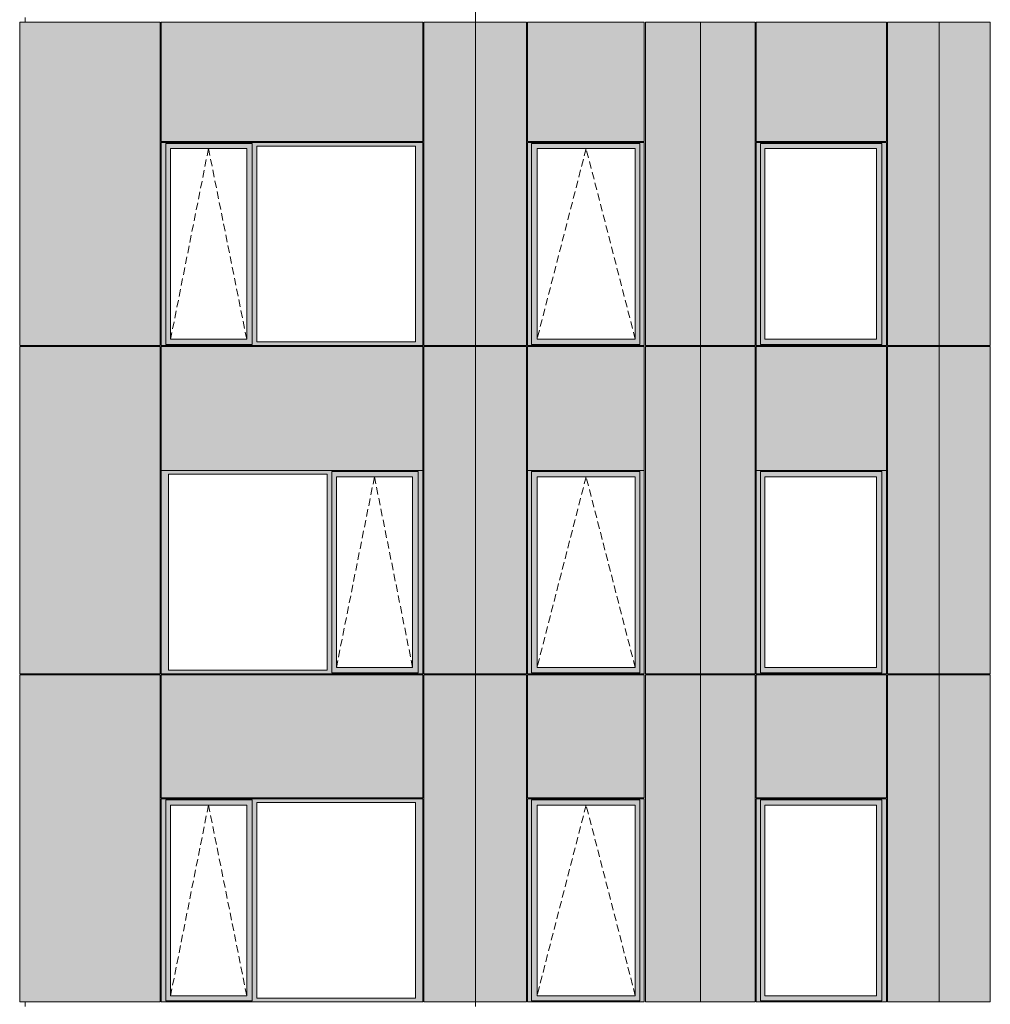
# Model space of a CAD drawing. Header units: millimetres. Extents: x -2957 to 755902, y -5565 to 302042.
# Tile 18 of 65: x -1427 to 7887, y 48726 to 58176. Entities that reach past the tile are written whole.
import ezdxf

# ---------------------------------------------------------------- set-up
doc = ezdxf.new("R2010")
doc.units = ezdxf.units.MM
doc.header["$MEASUREMENT"] = 0
doc.linetypes.add('OO_EOIAAY', pattern=[105.833361, 70.555568, -35.277793])
doc.layers.add('0_Ном._пера__1', color=7, linetype='Continuous', lineweight=0)
doc.layers.add('0_Ном._пера__120', color=7, linetype='Continuous', lineweight=0)
doc.layers.add('АР-Стены_внешние_.АР_Ном._пера__214', color=7, linetype='Continuous', lineweight=0, true_color=0xe2eaf1)

msp = doc.modelspace()

# ---------------------------------------------------------------- hatches: boundary and pattern name
at = {"layer": '0_Ном._пера__1', "linetype": 'Continuous', "lineweight": 0, "true_color": 0x000000}
for points in [[(-68.694, 56998.425), (-68.694, 56963.425), (-24.534, 56963.425), (-24.534, 56988.425), (804.706, 56988.425), (804.706, 56963.425), (848.866, 56963.425), (2372.121, 56963.425), (2440.816, 56963.425), (2440.816, 56998.425)], [(-24.534, 56988.425), (-24.534, 56938.425), (19.728, 56938.425), (750.832, 56938.425), (804.706, 56938.425), (804.706, 56988.425)], [(4567.072, 56998.425), (3447.292, 56998.425), (3447.292, 56963.425), (3484.43, 56963.425), (3484.43, 56988.425), (4523.366, 56988.425), (4523.366, 56963.425), (4567.072, 56963.425)], [(4523.366, 56988.425), (3484.43, 56988.425), (3484.43, 56938.425), (3538.945, 56938.425), (4480.756, 56938.425), (4523.366, 56938.425)], [(5641.493, 56998.425), (5641.493, 56963.425), (5680.519, 56963.425), (5680.519, 56988.425), (6846.99, 56988.425), (6846.99, 56963.425), (6890.829, 56963.425), (6890.829, 56998.425)], [(6846.99, 56988.425), (5680.519, 56988.425), (5680.519, 56938.425), (5723.588, 56938.425), (6792.638, 56938.425), (6846.99, 56938.425)], [(-24.534, 55083.425), (-24.534, 56963.425), (-68.694, 56963.425), (-68.694, 55083.425)], [(19.728, 56938.425), (-24.534, 56938.425), (-24.534, 55108.425), (19.728, 55108.425)], [(804.822, 56938.425), (751.794, 56938.425), (751.794, 55108.425), (804.822, 55108.425)], [(804.706, 56963.425), (804.706, 55083.425), (848.866, 55083.425), (848.866, 56963.425)], [(2372.121, 55083.425), (2440.816, 55083.425), (2440.816, 56963.425), (2372.121, 56963.425)], [(3484.43, 56963.425), (3447.292, 56963.425), (3447.292, 55083.425), (3484.43, 55083.425)], [(3484.43, 56938.425), (3484.43, 55108.425), (3537.754, 55108.425), (3537.754, 56938.425)], [(4480.756, 56938.425), (4480.756, 55108.425), (4523.366, 55108.425), (4523.366, 56938.425)], [(4523.366, 55083.425), (4567.072, 55083.425), (4567.072, 56963.425), (4523.366, 56963.425)], [(5680.519, 56963.425), (5641.493, 56963.425), (5641.493, 55083.425), (5680.519, 55083.425)], [(5680.519, 56938.425), (5680.519, 55108.425), (5723.588, 55108.425), (5723.588, 56938.425)], [(6846.99, 56938.425), (6793.767, 56938.425), (6793.767, 55108.425), (6846.99, 55108.425)], [(6846.99, 56963.425), (6846.99, 55083.425), (6890.829, 55083.425), (6890.829, 56963.425)], [(-24.534, 55108.425), (-24.534, 55058.425), (804.822, 55058.425), (804.822, 55108.425), (750.832, 55108.425), (19.728, 55108.425)], [(3484.43, 55108.425), (3484.43, 55058.425), (4523.366, 55058.425), (4523.366, 55108.425), (4480.756, 55108.425), (3538.945, 55108.425)], [(5680.519, 55058.425), (6846.99, 55058.425), (6846.99, 55108.425), (6792.638, 55108.425), (5723.588, 55108.425), (5680.519, 55108.425)], [(-24.534, 55083.425), (-68.694, 55083.425), (-68.694, 55048.425), (2440.816, 55048.425), (2440.816, 55083.425), (2372.121, 55083.425), (848.866, 55083.425), (804.706, 55083.425), (804.706, 55058.425), (-24.534, 55058.425)], [(3484.43, 55083.425), (3447.292, 55083.425), (3447.292, 55048.425), (4567.072, 55048.425), (4567.072, 55083.425), (4523.366, 55083.425), (4523.366, 55058.425), (3484.43, 55058.425)], [(5680.519, 55083.425), (5641.493, 55083.425), (5641.493, 55048.425), (6890.829, 55048.425), (6890.829, 55083.425), (6846.99, 55083.425), (6846.99, 55058.425), (5680.519, 55058.425)], [(-68.694, 53848.425), (-68.694, 53813.425), (0, 53813.425), (1523.255, 53813.425), (1567.416, 53813.425), (1567.416, 53838.425), (2396.655, 53838.425), (2396.655, 53813.425), (2440.816, 53813.425), (2440.816, 53848.425)], [(0, 51933.425), (0, 53813.425), (-68.694, 53813.425), (-68.694, 51933.425)], [(1523.255, 53813.425), (1523.255, 51933.425), (1567.416, 51933.425), (1567.416, 53813.425)], [(1567.416, 53788.425), (1611.677, 53788.425), (2342.782, 53788.425), (2396.655, 53788.425), (2396.655, 53838.425), (1567.416, 53838.425)], [(1567.416, 53788.425), (1567.416, 51958.425), (1611.677, 51958.425), (1611.677, 53788.425)], [(2396.655, 53788.425), (2343.743, 53788.425), (2343.743, 51958.425), (2396.655, 51958.425)], [(2396.655, 51933.425), (2440.816, 51933.425), (2440.816, 53813.425), (2396.655, 53813.425)], [(3447.292, 53813.425), (3484.43, 53813.425), (3484.43, 53838.425), (4523.366, 53838.425), (4523.366, 53813.425), (4567.072, 53813.425), (4567.072, 53848.425), (3447.292, 53848.425)], [(3484.43, 53813.425), (3447.292, 53813.425), (3447.292, 51933.425), (3484.43, 51933.425)], [(3484.43, 53838.425), (3484.43, 53788.425), (3538.945, 53788.425), (4480.756, 53788.425), (4523.366, 53788.425), (4523.366, 53838.425)], [(3484.43, 53788.425), (3484.43, 51958.425), (3537.754, 51958.425), (3537.754, 53788.425)], [(4480.756, 53788.425), (4480.756, 51958.425), (4523.366, 51958.425), (4523.366, 53788.425)], [(4523.366, 51933.425), (4567.072, 51933.425), (4567.072, 53813.425), (4523.366, 53813.425)], [(5641.493, 53848.425), (5641.493, 53813.425), (5680.519, 53813.425), (5680.519, 53838.425), (6846.99, 53838.425), (6846.99, 53813.425), (6890.829, 53813.425), (6890.829, 53848.425)], [(5680.519, 53813.425), (5641.493, 53813.425), (5641.493, 51933.425), (5680.519, 51933.425)], [(6846.99, 53838.425), (5680.519, 53838.425), (5680.519, 53788.425), (5723.588, 53788.425), (6792.638, 53788.425), (6846.99, 53788.425)], [(5680.519, 53788.425), (5680.519, 51958.425), (5723.588, 51958.425), (5723.588, 53788.425)], [(6846.99, 53788.425), (6793.767, 53788.425), (6793.767, 51958.425), (6846.99, 51958.425)], [(6846.99, 53813.425), (6846.99, 51933.425), (6890.829, 51933.425), (6890.829, 53813.425)], [(0, 51933.425), (-68.694, 51933.425), (-68.694, 51898.425), (2440.816, 51898.425), (2440.816, 51933.425), (2396.655, 51933.425), (2396.655, 51908.425), (1567.416, 51908.425), (1567.416, 51933.425), (1523.255, 51933.425)], [(1567.416, 51958.425), (1567.416, 51908.425), (2396.655, 51908.425), (2396.655, 51958.425), (2342.782, 51958.425), (1611.677, 51958.425)], [(3447.292, 51933.425), (3447.292, 51898.425), (4567.072, 51898.425), (4567.072, 51933.425), (4523.366, 51933.425), (4523.366, 51908.425), (3484.43, 51908.425), (3484.43, 51933.425)], [(3484.43, 51958.425), (3484.43, 51908.425), (4523.366, 51908.425), (4523.366, 51958.425), (4480.756, 51958.425), (3538.945, 51958.425)], [(5641.493, 51898.425), (6890.829, 51898.425), (6890.829, 51933.425), (6846.99, 51933.425), (6846.99, 51908.425), (5680.519, 51908.425), (5680.519, 51933.425), (5641.493, 51933.425)], [(5680.519, 51908.425), (6846.99, 51908.425), (6846.99, 51958.425), (6792.638, 51958.425), (5723.588, 51958.425), (5680.519, 51958.425)], [(-68.694, 50698.425), (-68.694, 50663.425), (-24.534, 50663.425), (-24.534, 50688.425), (804.706, 50688.425), (804.706, 50663.425), (848.866, 50663.425), (2372.121, 50663.425), (2440.816, 50663.425), (2440.816, 50698.425)], [(-24.534, 48783.425), (-24.534, 50663.425), (-68.694, 50663.425), (-68.694, 48783.425)], [(-24.534, 50688.425), (-24.534, 50638.425), (19.728, 50638.425), (750.832, 50638.425), (804.706, 50638.425), (804.706, 50688.425)], [(804.706, 50663.425), (804.706, 48783.425), (848.866, 48783.425), (848.866, 50663.425)], [(2372.121, 48783.425), (2440.816, 48783.425), (2440.816, 50663.425), (2372.121, 50663.425)], [(4567.072, 50698.425), (3447.292, 50698.425), (3447.292, 50663.425), (3484.43, 50663.425), (3484.43, 50688.425), (4523.366, 50688.425), (4523.366, 50663.425), (4567.072, 50663.425)], [(3484.43, 50663.425), (3447.292, 50663.425), (3447.292, 48783.425), (3484.43, 48783.425)], [(4523.366, 50688.425), (3484.43, 50688.425), (3484.43, 50638.425), (3538.945, 50638.425), (4480.756, 50638.425), (4523.366, 50638.425)], [(4523.366, 48783.425), (4567.072, 48783.425), (4567.072, 50663.425), (4523.366, 50663.425)], [(5641.493, 50698.425), (5641.493, 50663.425), (5680.519, 50663.425), (5680.519, 50688.425), (6846.99, 50688.425), (6846.99, 50663.425), (6890.829, 50663.425), (6890.829, 50698.425)], [(5680.519, 50663.425), (5641.493, 50663.425), (5641.493, 48783.425), (5680.519, 48783.425)], [(6846.99, 50688.425), (5680.519, 50688.425), (5680.519, 50638.425), (5723.588, 50638.425), (6792.638, 50638.425), (6846.99, 50638.425)], [(6846.99, 50663.425), (6846.99, 48783.425), (6890.829, 48783.425), (6890.829, 50663.425)], [(19.728, 50638.425), (-24.534, 50638.425), (-24.534, 48808.425), (19.728, 48808.425)], [(804.822, 50638.425), (751.794, 50638.425), (751.794, 48808.425), (804.822, 48808.425)], [(3484.43, 50638.425), (3484.43, 48808.425), (3537.754, 48808.425), (3537.754, 50638.425)], [(4480.756, 50638.425), (4480.756, 48808.425), (4523.366, 48808.425), (4523.366, 50638.425)], [(5680.519, 50638.425), (5680.519, 48808.425), (5723.588, 48808.425), (5723.588, 50638.425)], [(6846.99, 50638.425), (6793.767, 50638.425), (6793.767, 48808.425), (6846.99, 48808.425)], [(-24.534, 48783.425), (-68.694, 48783.425), (-68.694, 48748.425), (2440.816, 48748.425), (2440.816, 48783.425), (2372.121, 48783.425), (848.866, 48783.425), (804.706, 48783.425), (804.706, 48758.425), (-24.534, 48758.425)], [(-24.534, 48808.425), (-24.534, 48758.425), (804.822, 48758.425), (804.822, 48808.425), (750.832, 48808.425), (19.728, 48808.425)], [(3484.43, 48783.425), (3447.292, 48783.425), (3447.292, 48748.425), (4567.072, 48748.425), (4567.072, 48783.425), (4523.366, 48783.425), (4523.366, 48758.425), (3484.43, 48758.425)], [(3484.43, 48808.425), (3484.43, 48758.425), (4523.366, 48758.425), (4523.366, 48808.425), (4480.756, 48808.425), (3538.945, 48808.425)], [(5680.519, 48783.425), (5641.493, 48783.425), (5641.493, 48748.425), (6890.829, 48748.425), (6890.829, 48783.425), (6846.99, 48783.425), (6846.99, 48758.425), (5680.519, 48758.425)], [(5680.519, 48758.425), (6846.99, 48758.425), (6846.99, 48808.425), (6792.638, 48808.425), (5723.588, 48808.425), (5680.519, 48808.425)]]:
    msp.add_hatch(color=18, dxfattribs=at).paths.add_polyline_path(points)
at = {"layer": 'АР-Стены_внешние_.АР_Ном._пера__214', "linetype": 'Continuous', "lineweight": 0, "true_color": 0xe5e8eb}
for points in [[(-1426.787, 58153.425), (-1426.787, 55048.425), (-78.698, 55048.425), (-78.698, 58153.425)], [(-68.694, 58153.425), (-68.694, 57008.425), (2440.816, 57008.425), (2440.816, 58153.425)], [(2450.816, 58153.425), (2450.816, 55048.425), (2945.609, 55048.425), (2945.609, 58153.425)], [(2945.609, 58153.425), (2945.609, 55048.425), (3437.292, 55048.425), (3437.292, 58153.425)], [(3447.292, 58153.425), (3447.292, 57008.425), (4567.072, 57008.425), (4567.072, 58153.425)], [(4577.072, 58153.425), (4577.072, 55048.425), (5107.621, 55048.425), (5107.621, 58153.425)], [(5107.621, 55048.425), (5215.596, 55048.425), (5215.596, 58153.425), (5107.621, 58153.425)], [(5215.596, 58153.425), (5215.596, 55048.425), (5631.493, 55048.425), (5631.493, 58153.425)], [(5641.493, 58153.425), (5641.493, 57008.425), (6890.829, 57008.425), (6890.829, 58153.425)], [(6900.829, 58153.425), (6900.829, 55048.425), (7395.618, 55048.425), (7395.618, 58153.425)], [(7395.618, 58153.425), (7395.618, 55048.425), (7887.077, 55048.425), (7887.077, 58153.425)], [(-1426.787, 55038.425), (-1426.787, 51898.425), (-78.308, 51898.425), (-78.308, 55038.425)], [(-68.698, 55038.425), (-68.698, 53848.425), (2440.816, 53848.425), (2440.816, 55038.425)], [(2450.816, 55038.425), (2450.816, 51898.425), (2945.609, 51898.425), (2945.609, 55038.425)], [(2945.609, 55038.425), (2945.609, 51898.425), (3437.292, 51898.425), (3437.292, 55038.425)], [(3447.292, 55038.425), (3447.292, 53848.425), (4567.072, 53848.425), (4567.072, 55038.425)], [(4577.072, 55038.425), (4577.072, 51898.425), (5107.621, 51898.425), (5107.621, 55038.425)], [(5215.596, 51898.425), (5215.596, 55038.425), (5107.621, 55038.425), (5107.621, 51898.425)], [(5215.596, 55038.425), (5215.596, 51898.425), (5631.493, 51898.425), (5631.493, 55038.425)], [(5641.493, 55038.425), (5641.493, 53848.425), (6890.829, 53848.425), (6890.829, 55038.425)], [(7395.618, 51898.425), (7395.618, 55038.425), (6900.829, 55038.425), (6900.829, 51898.425)], [(7887.077, 55038.425), (7395.618, 55038.425), (7395.618, 51898.425), (7887.077, 51898.425)], [(-1426.787, 51888.425), (-1426.787, 48748.425), (-78.308, 48748.425), (-78.308, 51888.425)], [(-68.698, 50708.425), (2440.816, 50708.425), (2440.816, 51888.425), (-68.698, 51888.425)], [(2450.816, 51888.425), (2450.816, 48748.425), (2945.609, 48748.425), (2945.609, 51888.425)], [(2945.609, 51888.425), (2945.609, 48748.425), (3437.292, 48748.425), (3437.292, 51888.425)], [(4567.072, 51888.425), (3447.292, 51888.425), (3447.292, 50708.425), (4567.072, 50708.425)], [(4577.072, 51888.425), (4577.072, 48748.425), (5107.621, 48748.425), (5107.621, 51888.425)], [(5107.621, 48748.425), (5215.596, 48748.425), (5215.596, 51888.425), (5107.621, 51888.425)], [(5215.596, 51888.425), (5215.596, 48748.425), (5631.493, 48748.425), (5631.493, 51888.425)], [(5641.493, 51888.425), (5641.493, 50708.425), (6890.829, 50708.425), (6890.829, 51888.425)], [(6900.829, 48748.425), (7395.618, 48748.425), (7395.618, 51888.425), (6900.829, 51888.425)], [(7395.618, 51888.425), (7395.618, 48748.425), (7887.077, 48748.425), (7887.077, 51888.425)]]:
    msp.add_hatch(color=254, dxfattribs=at).paths.add_polyline_path(points)

# ---------------------------------------------------------------- linework, layer by layer
at = {"layer": '0_Ном._пера__1', "color": 7, "linetype": 'Continuous', "lineweight": 0}
for p, q in [((2945.609, 67603.425), (2945.609, 58153.425)), ((-1426.92, 58153.425), (-1426.92, 55048.425)), ((-1426.92, 58153.425), (-78.698, 58153.425)), ((-1374.1, 58198.425), (-1374.1, 58153.425)), ((-78.698, 58153.425), (-78.698, 55048.425)), ((-68.694, 57008.425), (-68.694, 58153.425)), ((-68.694, 58153.425), (2440.816, 58153.425)), ((2440.816, 57008.425), (2440.816, 58153.425)), ((2450.816, 58153.425), (2450.816, 55048.425)), ((2450.816, 58153.425), (3437.292, 58153.425)), ((2945.609, 58153.425), (2945.609, 48703.425)), ((3437.292, 55048.425), (3437.292, 58153.425)), ((3447.292, 57008.425), (3447.292, 58153.425)), ((3447.292, 58153.425), (4567.072, 58153.425)), ((4567.072, 57008.425), (4567.072, 58153.425)), ((4577.072, 56998.425), (4577.072, 58153.425)), ((4577.072, 58153.425), (5631.493, 58153.425)), ((5107.621, 48748.425), (5107.621, 58153.425)), ((5631.493, 55048.425), (5631.493, 58153.425)), ((5641.493, 57008.425), (5641.493, 58153.425)), ((5641.493, 58153.425), (6890.829, 58153.425)), ((6890.829, 58153.425), (6890.829, 57008.425)), ((6900.829, 56998.425), (6900.829, 58153.425)), ((6900.829, 58153.425), (7887.077, 58153.425)), ((7395.618, 58153.425), (7395.618, 55048.425)), ((7887.077, 56988.424), (7887.077, 58153.425)), ((-68.698, 56998.425), (-68.694, 55083.425)), ((2440.816, 56998.425), (-68.698, 56998.425)), ((2440.816, 57008.425), (-68.694, 57008.425)), ((2429.82, 56998.425), (-58.866, 56998.425)), ((-24.534, 56988.425), (804.706, 56988.425)), ((-24.534, 56963.425), (-24.534, 56988.425)), ((804.822, 55108.425), (804.822, 56988.425)), ((2440.816, 55083.425), (2440.816, 56998.425)), ((2450.816, 55048.425), (2450.816, 56988.424)), ((3447.292, 57008.425), (4567.072, 57008.425)), ((3447.292, 56998.425), (4567.072, 56998.425)), ((3447.292, 55048.425), (3447.292, 56998.425)), ((4523.366, 56988.425), (3484.43, 56988.425)), ((3484.43, 56988.425), (3484.43, 56963.425)), ((4523.366, 56963.425), (4523.366, 56988.425)), ((4567.072, 56998.425), (4567.072, 55048.425)), ((4577.072, 55048.425), (4577.072, 56998.425)), ((6890.829, 57008.425), (5641.493, 57008.425)), ((5641.493, 56998.425), (5641.493, 55048.425)), ((6363.264, 56998.425), (5641.493, 56998.425)), ((6846.99, 56988.425), (5680.519, 56988.425)), ((5680.519, 56988.425), (5680.519, 56963.425)), ((6363.264, 56998.425), (6890.829, 56998.425)), ((6846.99, 56963.425), (6846.99, 56988.425)), ((6890.829, 56998.425), (6890.829, 55048.425)), ((6900.829, 55048.425), (6900.829, 56998.425)), ((7887.077, 55048.425), (7887.077, 56988.424)), ((-24.534, 56963.425), (-24.534, 55083.425)), ((19.728, 55108.425), (19.728, 56938.425)), ((19.728, 56938.425), (20.689, 56938.425)), ((751.794, 56938.425), (20.689, 56938.425)), ((751.794, 55108.425), (751.794, 56938.425)), ((848.866, 55083.425), (848.866, 56963.425)), ((848.866, 56963.425), (2372.121, 56963.425)), ((2372.121, 56963.425), (2372.121, 55083.425)), ((3484.43, 56963.425), (3484.43, 55083.425)), ((3537.754, 55108.425), (3537.754, 56938.425)), ((3537.754, 56938.425), (4479.565, 56938.425)), ((4480.756, 56938.425), (4479.565, 56938.425)), ((4480.756, 55108.425), (4480.756, 56938.425)), ((4523.366, 56963.425), (4523.366, 55083.425)), ((5680.519, 56963.425), (5680.519, 55058.425)), ((5723.588, 56938.425), (5723.588, 55108.425)), ((5724.716, 56938.425), (5723.588, 56938.425)), ((5724.716, 56938.425), (6793.767, 56938.425)), ((6793.767, 56938.425), (6793.767, 55108.425)), ((6846.99, 56963.425), (6846.99, 55083.425)), ((20.689, 55108.425), (19.728, 55108.425)), ((20.689, 55108.425), (751.794, 55108.425)), ((804.822, 55058.425), (804.822, 55108.425)), ((4479.565, 55108.425), (3537.754, 55108.425)), ((4479.565, 55108.425), (4480.756, 55108.425)), ((5723.588, 55108.425), (5724.716, 55108.425)), ((6793.767, 55108.425), (5724.716, 55108.425)), ((-1426.92, 55048.425), (-78.698, 55048.425)), ((-1426.92, 55038.425), (-1426.92, 51898.425)), ((-1426.92, 55038.425), (-78.308, 55038.425)), ((-1374.1, 55048.425), (-1374.1, 55038.425)), ((-78.308, 55038.425), (-78.308, 51898.425)), ((-68.698, 53848.425), (-68.698, 55038.425)), ((-68.698, 55038.425), (-68.698, 53848.425)), ((-68.698, 55038.425), (2440.816, 55038.425)), ((-68.694, 55083.425), (-68.694, 55048.425)), ((-68.694, 55048.425), (2440.816, 55048.425)), ((2429.82, 55048.425), (-58.866, 55048.425)), ((-24.534, 55083.425), (-24.534, 55058.425)), ((804.706, 55058.425), (-24.534, 55058.425)), ((2372.121, 55083.425), (848.866, 55083.425)), ((2440.816, 55048.425), (2440.816, 55083.425)), ((2440.816, 55038.425), (2440.816, 53848.425)), ((2450.816, 55048.425), (3437.292, 55048.425)), ((2450.816, 53838.425), (2450.816, 55038.425)), ((3437.292, 55038.425), (2450.816, 55038.425)), ((3437.292, 53838.425), (3437.292, 55038.425)), ((4567.072, 55048.425), (3447.292, 55048.425)), ((3447.292, 53848.425), (3447.292, 55038.425)), ((3447.292, 55038.425), (4567.072, 55038.425)), ((3484.43, 55083.425), (3484.43, 55058.425)), ((3484.43, 55058.425), (4523.366, 55058.425)), ((4523.366, 55083.425), (4523.366, 55058.425)), ((4567.072, 53848.425), (4567.072, 55038.425)), ((5631.493, 55048.425), (4577.072, 55048.425)), ((4577.072, 53838.425), (4577.072, 55038.425)), ((5631.493, 55038.425), (4577.072, 55038.425)), ((5631.493, 51898.425), (5631.493, 55038.425)), ((6890.829, 55048.425), (5641.493, 55048.425)), ((5641.493, 53848.425), (5641.493, 55038.425)), ((5641.493, 55038.425), (6890.829, 55038.425)), ((5680.519, 55058.425), (6846.99, 55058.425)), ((6846.99, 55083.425), (6846.99, 55058.425)), ((6890.829, 55038.425), (6890.829, 53848.425)), ((6900.829, 55048.425), (7887.077, 55048.425)), ((6900.829, 53838.425), (6900.829, 55038.425)), ((7887.077, 55038.425), (6900.829, 55038.425)), ((7395.618, 55048.425), (7395.618, 48748.425)), ((7887.077, 53838.425), (7887.077, 55038.425)), ((-68.698, 53848.425), (-68.698, 51898.425)), ((2440.816, 53848.425), (-68.698, 53848.425)), ((-68.694, 53848.425), (-58.866, 53848.425)), ((-68.694, 51933.425), (-68.694, 53813.425)), ((-58.866, 53848.425), (2429.82, 53848.425)), ((2440.816, 53848.425), (-58.866, 53848.425)), ((0, 53813.425), (0, 51933.425)), ((1523.255, 53813.425), (0, 53813.425)), ((1523.255, 51933.425), (1523.255, 53813.425)), ((2396.655, 53838.425), (1567.416, 53838.425)), ((1567.416, 53838.425), (1567.416, 53813.425)), ((1567.416, 53813.425), (1567.416, 51933.425)), ((1611.677, 53788.425), (1611.677, 51958.425)), ((1612.638, 53788.425), (1611.677, 53788.425)), ((1612.638, 53788.425), (2343.743, 53788.425)), ((2343.743, 53788.425), (2343.743, 51958.425)), ((2396.655, 53813.425), (2396.655, 53838.425)), ((2396.655, 53813.425), (2396.655, 51933.425)), ((2440.816, 53848.425), (2440.816, 51933.425)), ((2450.816, 51898.425), (2450.816, 53838.425)), ((3437.292, 51898.425), (3437.292, 53838.425)), ((3437.292, 51898.425), (3437.292, 53828.424)), ((3447.292, 53848.425), (4567.072, 53848.425)), ((3447.292, 53848.425), (3447.292, 51898.425)), ((3447.292, 53848.425), (4567.072, 53848.425)), ((4523.366, 53838.425), (3484.43, 53838.425)), ((3484.43, 53838.425), (3484.43, 53813.425)), ((3484.43, 53813.425), (3484.43, 51908.425)), ((3537.754, 51958.425), (3537.754, 53788.425)), ((3537.754, 53788.425), (4479.565, 53788.425)), ((4480.756, 53788.425), (4479.565, 53788.425)), ((4480.756, 51958.425), (4480.756, 53788.425)), ((4523.366, 53813.425), (4523.366, 53838.425)), ((4523.366, 53813.425), (4523.366, 51933.425)), ((4567.072, 53848.425), (4567.072, 51933.425)), ((4577.072, 51898.425), (4577.072, 53838.425)), ((6363.264, 53848.425), (5641.493, 53848.425)), ((5641.493, 51898.425), (5641.493, 53848.425)), ((5641.493, 53848.425), (6890.829, 53848.425)), ((6846.99, 53838.425), (5680.519, 53838.425)), ((5680.519, 53838.425), (5680.519, 53813.425)), ((5680.519, 53813.425), (5680.519, 51933.425)), ((5723.588, 53788.425), (5723.588, 51958.425)), ((5724.716, 53788.425), (5723.588, 53788.425)), ((5724.716, 51958.425), (5724.716, 53788.425)), ((5724.716, 53788.425), (6793.767, 53788.425)), ((6363.264, 53848.425), (6890.829, 53848.425)), ((6793.767, 53788.425), (6793.767, 51958.425)), ((6846.99, 53813.425), (6846.99, 53838.425)), ((6846.99, 53813.425), (6846.99, 51933.425)), ((6890.829, 53848.425), (6890.829, 51933.425)), ((6900.829, 51898.425), (6900.829, 53838.425)), ((7887.077, 51898.425), (7887.077, 53838.425)), ((-78.308, 51898.425), (-1426.92, 51898.425)), ((-1426.92, 48748.425), (-1426.92, 51888.425)), ((-78.308, 51888.425), (-1426.92, 51888.425)), ((-1374.1, 51898.425), (-1374.1, 51888.425)), ((-78.308, 51888.425), (-78.308, 48748.425)), ((-68.698, 50708.425), (-68.698, 51888.425)), ((-68.698, 50708.425), (-68.698, 51888.425)), ((-68.698, 51888.425), (2440.816, 51888.425)), ((-68.694, 51898.425), (-68.694, 51933.425)), ((2440.816, 51898.425), (-68.694, 51898.425)), ((2429.82, 51898.425), (-58.866, 51898.425)), ((0, 51933.425), (1523.255, 51933.425)), ((1567.416, 51933.425), (1567.416, 51908.425)), ((1567.416, 51908.425), (2396.655, 51908.425)), ((1611.677, 51958.425), (1612.638, 51958.425)), ((2343.743, 51958.425), (1612.638, 51958.425)), ((2396.655, 51933.425), (2396.655, 51908.425)), ((2440.816, 51933.425), (2440.816, 51898.425)), ((2440.816, 51888.425), (2440.816, 50708.425)), ((2450.816, 51898.425), (3437.292, 51898.425)), ((2450.816, 48748.425), (2450.816, 51888.425)), ((2450.816, 51888.425), (3437.292, 51888.425)), ((3437.292, 50698.425), (3437.292, 51888.425)), ((3437.292, 48748.425), (3437.292, 51888.425)), ((4567.072, 51898.425), (3447.292, 51898.425)), ((3447.292, 50708.425), (3447.292, 51888.425)), ((3447.292, 51888.425), (4567.072, 51888.425)), ((3484.43, 51908.425), (4523.366, 51908.425)), ((4479.565, 51958.425), (3537.754, 51958.425)), ((4479.565, 51958.425), (4480.756, 51958.425)), ((4523.366, 51933.425), (4523.366, 51908.425)), ((4567.072, 51933.425), (4567.072, 51898.425)), ((4567.072, 50708.425), (4567.072, 51888.425)), ((4577.072, 51898.425), (5631.493, 51898.425)), ((4577.072, 50698.425), (4577.072, 51888.425)), ((4577.072, 51888.425), (5631.493, 51888.425)), ((5631.493, 48748.425), (5631.493, 51888.425)), ((6890.829, 51898.425), (5641.493, 51898.425)), ((5641.493, 50708.425), (5641.493, 51888.425)), ((5641.493, 51888.425), (6890.829, 51888.425)), ((5680.519, 51933.425), (5680.519, 51908.425)), ((5680.519, 51908.425), (6846.99, 51908.425)), ((5723.588, 51958.425), (5724.716, 51958.425)), ((6793.767, 51958.425), (5724.716, 51958.425)), ((6846.99, 51933.425), (6846.99, 51908.425)), ((6890.829, 51933.425), (6890.829, 51898.425)), ((6890.829, 50708.425), (6890.829, 51888.425)), ((6900.829, 51898.425), (7887.077, 51898.425)), ((6900.829, 50698.425), (6900.829, 51888.425)), ((7887.077, 51888.425), (6900.829, 51888.425)), ((7887.077, 48748.425), (7887.077, 51888.425)), ((2440.816, 50708.425), (-68.698, 50708.425)), ((-68.698, 50698.425), (-68.694, 48783.425)), ((2440.816, 50698.425), (-68.698, 50698.425)), ((2429.82, 50698.425), (-58.866, 50698.425)), ((-24.534, 50688.425), (804.706, 50688.425)), ((-24.534, 50663.425), (-24.534, 50688.425)), ((-24.534, 50663.425), (-24.534, 48783.425)), ((804.822, 48808.425), (804.822, 50688.425)), ((848.866, 48783.425), (848.866, 50663.425)), ((848.866, 50663.425), (2372.121, 50663.425)), ((2372.121, 50663.425), (2372.121, 48783.425)), ((2440.816, 48783.425), (2440.816, 50698.425)), ((4567.072, 50708.425), (3447.292, 50708.425)), ((3447.292, 50698.425), (4567.072, 50698.425)), ((3447.292, 48748.425), (3447.292, 50698.425)), ((4523.366, 50688.425), (3484.43, 50688.425)), ((3484.43, 50688.425), (3484.43, 50663.425)), ((3484.43, 50663.425), (3484.43, 48783.425)), ((4523.366, 50663.425), (4523.366, 50688.425)), ((4523.366, 50663.425), (4523.366, 48783.425)), ((4567.072, 50698.425), (4567.072, 48748.425)), ((4577.072, 50698.425), (4577.072, 48748.425)), ((5641.493, 50708.425), (6890.829, 50708.425)), ((5641.493, 50698.425), (5641.493, 48748.425)), ((6363.264, 50698.425), (5641.493, 50698.425)), ((6846.99, 50688.425), (5680.519, 50688.425)), ((5680.519, 50688.425), (5680.519, 50663.425)), ((5680.519, 50663.425), (5680.519, 48758.425)), ((6363.264, 50698.425), (6890.829, 50698.425)), ((6846.99, 50663.425), (6846.99, 50688.425)), ((6846.99, 50663.425), (6846.99, 48783.425)), ((6890.829, 50698.425), (6890.829, 48748.425)), ((6900.829, 50698.425), (6900.829, 48748.425)), ((19.728, 48808.425), (19.728, 50638.425)), ((19.728, 50638.425), (20.689, 50638.425)), ((751.794, 50638.425), (20.689, 50638.425)), ((751.794, 48808.425), (751.794, 50638.425)), ((3537.754, 48808.425), (3537.754, 50638.425)), ((3537.754, 50638.425), (4479.565, 50638.425)), ((4480.756, 50638.425), (4479.565, 50638.425)), ((4480.756, 48808.425), (4480.756, 50638.425)), ((5723.588, 50638.425), (5723.588, 48808.425)), ((5724.716, 50638.425), (5723.588, 50638.425)), ((5724.716, 50638.425), (6793.767, 50638.425)), ((6793.767, 50638.425), (6793.767, 48808.425)), ((-68.694, 48783.425), (-68.694, 48748.425)), ((-24.534, 48783.425), (-24.534, 48758.425)), ((20.689, 48808.425), (19.728, 48808.425)), ((20.689, 48808.425), (751.794, 48808.425)), ((804.822, 48758.425), (804.822, 48808.425)), ((2372.121, 48783.425), (848.866, 48783.425)), ((2440.816, 48748.425), (2440.816, 48783.425)), ((3484.43, 48783.425), (3484.43, 48758.425)), ((4479.565, 48808.425), (3537.754, 48808.425)), ((4479.565, 48808.425), (4480.756, 48808.425)), ((4523.366, 48783.425), (4523.366, 48758.425)), ((5723.588, 48808.425), (5724.716, 48808.425)), ((6793.767, 48808.425), (5724.716, 48808.425)), ((6846.99, 48783.425), (6846.99, 48758.425)), ((-1426.92, 48748.425), (-78.308, 48748.425)), ((-1374.1, 48748.425), (-1374.1, 48703.425)), ((-68.694, 48748.425), (2440.816, 48748.425)), ((2429.82, 48748.425), (-58.866, 48748.425)), ((804.706, 48758.425), (-24.534, 48758.425)), ((2450.816, 48748.425), (3437.292, 48748.425)), ((3437.292, 48748.425), (2450.816, 48748.425)), ((4567.072, 48748.425), (3447.292, 48748.425)), ((3484.43, 48758.425), (4523.366, 48758.425)), ((4577.072, 48748.425), (5631.493, 48748.425)), ((4577.072, 48748.425), (5631.493, 48748.425)), ((6890.829, 48748.425), (5641.493, 48748.425)), ((5680.519, 48758.425), (6846.99, 48758.425)), ((6900.829, 48748.425), (7887.077, 48748.425)), ((6900.829, 48748.425), (7887.077, 48748.425))]:
    msp.add_line(p, q, dxfattribs=at)
at = {"layer": '0_Ном._пера__120', "color": 7, "linetype": 'OO_EOIAAY', "lineweight": 0}
for p, q in [((384.393, 56938.425), (20.689, 55108.425)), ((751.794, 55108.425), (384.393, 56938.425)), ((4008.66, 56938.425), (3537.754, 55108.425)), ((4480.756, 55108.425), (4008.66, 56938.425)), ((1977.23, 53788.425), (1611.677, 51958.425)), ((2343.743, 51958.425), (1977.23, 53788.425)), ((4008.66, 53788.425), (3537.754, 51958.425)), ((4479.565, 51958.425), (4008.66, 53788.425)), ((384.393, 50638.425), (20.689, 48808.425)), ((751.794, 48808.425), (384.393, 50638.425)), ((4008.66, 50638.425), (3537.754, 48808.425)), ((4480.756, 48808.425), (4008.66, 50638.425))]:
    msp.add_line(p, q, dxfattribs=at)

doc.saveas('drawing.dxf')
